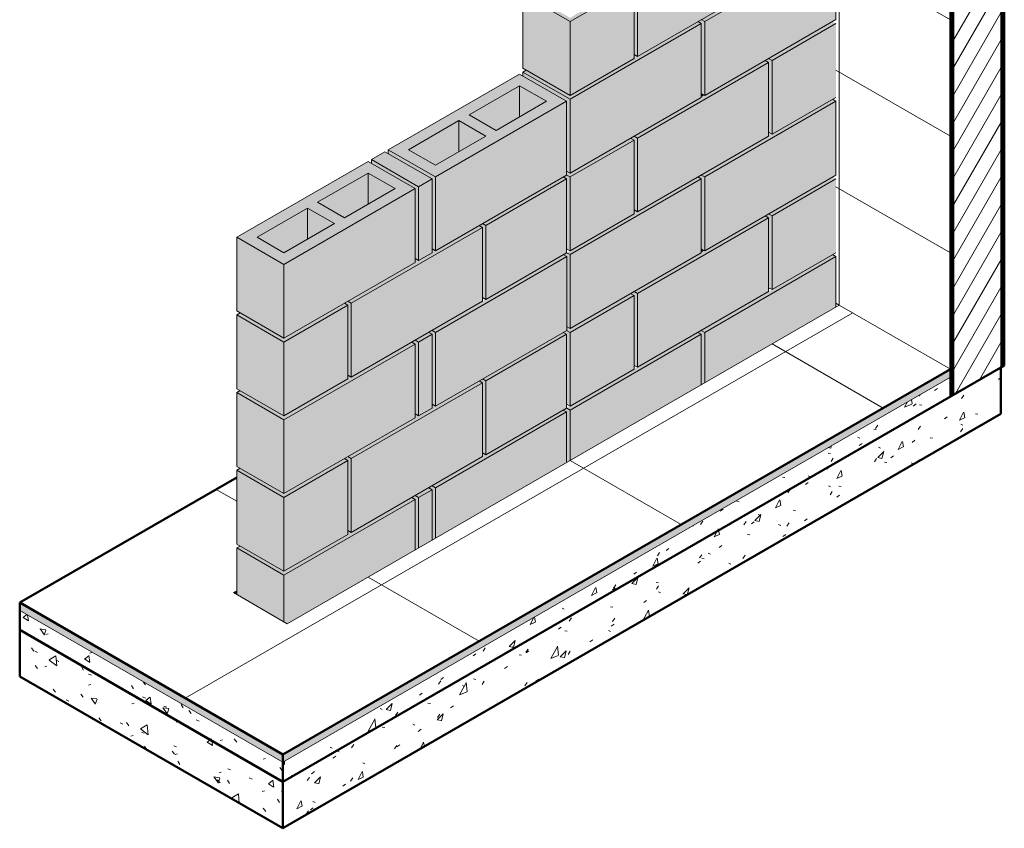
# Model space of a CAD drawing. Header units: metres. Extents: x -8.5 to 2.2, y -18.2 to 8.
# Tile 6 of 25: x 0.1 to 2.2, y 5 to 6.7. Entities that reach past the tile are written whole.
import ezdxf

# ---------------------------------------------------------------- set-up
doc = ezdxf.new("R2010")
doc.units = ezdxf.units.M
for name, color, linetype, lineweight in [('A-FLOR', 7, 'Continuous', 5), ('A-FLOR-MCUT', 7, 'Continuous', 5), ('A-FLOR-PATT', 7, 'Continuous', 5), ('A-WALL', 7, 'Continuous', 5), ('A-WALL-PATT', 7, 'Continuous', 50), ('I-WALL', 7, 'Continuous', 5), ('Q-SPCQ', 7, 'Continuous', 5), ('S-BEAM', 7, 'Continuous', 5)]:
    doc.layers.add(name, color=color, linetype=linetype, lineweight=lineweight)
pattern_1 = [(38.617, (1.14962, 6.411), (0.12882, -0.087391), [0.01108, -0.1219]), (325.848, (1.14962, 6.411), (-0.0249255, 0.170386), [0.01297, -0.1427]), (98.321, (1.16062, 6.404), (0.1039035, 0.0829905), [0.01435, -0.15785]), (32.051, (1.14962, 6.452), (0.19168, -0.14499), [0.0165, -0.18155]), (95.439, (1.16562, 6.44), (0.167873, 0.105105), [0.02094, -0.23029]), (322.895, (1.14962, 6.452), (0.167877, 0.105104), [0.02003, -0.22032]), (352.362, (1.16762, 6.432), (0.107206, -0.145399), [0.01269, -0.13957]), (306.403, (1.16762, 6.432), (0.0437013, 0.125158), [0.01505, -0.16559]), (70.753, (1.17662, 6.419), (0.150904, -0.020235), [0.01105, -0.12152]), (17.155, (1.149616, 6.411), (0.002185, 0.06778), [0.00492, -0.09231, 0.00492, -0.09499, -0.09879]), (17.155, (1.149616, 6.411), (0.002185, 0.06778), [-0.19714, 0.00492, -0.09387]), (336.958, (1.149616, 6.411), (0.0472476, 0.0545165), [0.00639, -0.06753, 0.00639, -0.11688, -0.04886]), (336.958, (1.149616, 6.411), (0.0472476, 0.0545165), [-0.19718, 0.00639, -0.04247]), (307.294, (1.109616, 6.434), (0.095877, -0.060032), [0.00825, -0.05425, 0.00825, -0.18675, -0.25875]), (307.294, (1.109616, 6.434), (0.095877, -0.060032), [-0.2575, 0.00825, -0.2505]), (301.444, (1.091616, 6.444), (0.1047466, -0.0397086), [0.00838, -0.07412, 0.00838, -0.12311, -0.18657]), (301.444, (1.091616, 6.444), (0.1047466, -0.0397086), [-0.21399, 0.00838, -0.17819])]
pattern_2 = [(62.892, (0.69362, 6.689), (0.1288213, 0.0613606), [0.019, -0.20902]), (25.47, (0.69362, 6.689), (-0.024918, 0.141607), [0.01189, -0.1308]), (99.981, (0.70462, 6.694), (0.103903, 0.202971), [0.01198, -0.1318]), (60.684, (0.69362, 6.73), (0.191679, 0.0763465), [0.02857, -0.31428]), (96.106, (0.70962, 6.737), (0.167864, 0.298941), [0.01866, -0.20522]), (21.716, (0.69362, 6.73), (0.167874, 0.29894), [0.01719, -0.18913]), (45.584, (0.71162, 6.73), (0.107211, -0.0216065), [0.01797, -0.19766]), (348.607, (0.71162, 6.73), (0.043702, 0.175618), [0.00911, -0.10025]), (76.026, (0.72062, 6.728), (0.150908, 0.1540165), [0.01508, -0.16589]), (55.653, (0.693616, 6.689), (0.0021818, 0.0702962), [0.00833, -0.15633, 0.00833, -0.16088, -0.16732]), (55.653, (0.693616, 6.689), (0.0021818, 0.0702962), [-0.33388, 0.00833, -0.15898]), (36.106, (0.693616, 6.689), (0.0472504, 0.1090737), [0.00727, -0.07692, 0.00727, -0.13312, -0.05565]), (36.106, (0.693616, 6.689), (0.0472504, 0.1090737), [-0.22459, 0.00727, -0.04838]), (351.006, (0.653616, 6.666), (0.0958808, 0.050674), [0.00506, -0.03328, 0.00506, -0.11456, -0.15873]), (351.006, (0.653616, 6.666), (0.0958808, 0.050674), [-0.15796, 0.00506, -0.15367]), (334.325, (0.63562, 6.655), (0.10474, 0.081241), [0.00485, -0.0429, 0.00485, -0.07126, -0.10799]), (334.325, (0.63562, 6.655), (0.10474, 0.081241), [-0.12386, 0.00485, -0.10314])]

# ---------------------------------------------------------------- blocks, each defined once
blk = doc.blocks.new('Bloco B39 - Tipo 1-2819859-DET_13')
at = {"layer": 'Q-SPCQ', "true_color": 0xc0c0c0}
for points in [[(14.2049, 5.6834), (14.4806, 5.8426), (14.4736, 5.8467), (14.3109, 5.7528), (14.3039, 5.7569), (14.3039, 5.7487), (14.1978, 5.6875)], [(14.2049, 5.5772), (14.4806, 5.7364), (14.4806, 5.8426), (14.2049, 5.6834), (14.2049, 5.5895)], [(14.1978, 5.5731), (14.2049, 5.5772), (14.2049, 5.6834), (14.1978, 5.6875), (14.1907, 5.6834), (14.1978, 5.6793), (14.1978, 5.5854)]]:
    blk.add_hatch(color=9, dxfattribs=at).paths.add_polyline_path(points)
at = {"layer": 'Q-SPCQ'}
for p, q in [((14.2049, 5.6834), (14.4806, 5.8426)), ((14.4806, 5.8426), (14.4736, 5.8467)), ((14.4806, 5.7364), (14.4806, 5.8426)), ((14.1978, 5.6875), (14.2049, 5.6834)), ((14.2049, 5.5772), (14.2049, 5.6834))]:
    blk.add_line(p, q, dxfattribs=at)
blk = doc.blocks.new('Bloco B39 - Tipo 1-V1-DET_13')
at = {"layer": 'Q-SPCQ', "true_color": 0xc0c0c0}
for points in [[(13.8867, 5.4997), (14.1625, 5.6589), (14.1554, 5.663), (14.0281, 5.5895), (14.021, 5.5936), (14.021, 5.5854), (13.8867, 5.5078), (13.7948, 5.5609), (13.7877, 5.5568), (13.8843, 5.501)], [(13.8937, 5.3976), (14.1625, 5.5527), (14.1625, 5.6589), (13.8867, 5.4997), (13.8867, 5.4017)], [(13.8867, 5.4017), (13.8867, 5.4997), (13.7877, 5.5568), (13.7877, 5.4588), (13.8866, 5.4017)]]:
    blk.add_hatch(color=9, dxfattribs=at).paths.add_polyline_path(points)
at = {"layer": 'Q-SPCQ'}
for p, q in [((13.8867, 5.4997), (14.1625, 5.6589)), ((14.1625, 5.6589), (14.1554, 5.663)), ((14.1625, 5.5527), (14.1625, 5.6589)), ((13.7948, 5.5609), (13.7877, 5.5568)), ((13.7877, 5.5568), (13.8867, 5.4997)), ((13.7877, 5.4588), (13.7877, 5.5568)), ((13.8867, 5.4017), (13.8867, 5.4997))]:
    blk.add_line(p, q, dxfattribs=at)
blk = doc.blocks.new('Elemento Pré-moldado 4cm - Tipo 1-2820949-DET_13')
at = {"layer": 'Q-SPCQ', "true_color": 0xc0c0c0}
for points in [[(14.1695, 5.663), (14.1978, 5.6793), (14.1907, 5.6834), (14.1625, 5.667)], [(14.1695, 5.5568), (14.1978, 5.5731), (14.1978, 5.6793), (14.1695, 5.663), (14.1695, 5.5854)], [(14.1625, 5.5527), (14.1695, 5.5568), (14.1695, 5.663), (14.1625, 5.667), (14.1554, 5.663), (14.1625, 5.6589), (14.1625, 5.5854)]]:
    blk.add_hatch(color=9, dxfattribs=at).paths.add_polyline_path(points)
at = {"layer": 'Q-SPCQ'}
for p, q in [((14.1695, 5.663), (14.1978, 5.6793)), ((14.1978, 5.6793), (14.1907, 5.6834)), ((14.1978, 5.5731), (14.1978, 5.6793)), ((14.1625, 5.667), (14.1695, 5.663)), ((14.1695, 5.5568), (14.1695, 5.663))]:
    blk.add_line(p, q, dxfattribs=at)
blk = doc.blocks.new('Bloco B39 - Tipo 1-V2-DET_13')
at = {"layer": 'Q-SPCQ', "true_color": 0xc0c0c0}
h = blk.add_hatch(color=9, dxfattribs=at)
h.paths.add_polyline_path([(14.6291, 6.0916), (14.9049, 6.2508), (14.8978, 6.2549), (14.7706, 6.1814), (14.7688, 6.1825), (14.7635, 6.1794), (14.7635, 6.1773), (14.6221, 6.0957)])
h.paths.add_polyline_path([(14.7635, 6.1827), (14.7658, 6.184), (14.7635, 6.1853), (14.7635, 6.1832)])
for points in [[(14.6291, 5.9365), (14.9049, 6.0957), (14.9049, 6.2508), (14.6291, 6.0916), (14.6291, 5.9528)], [(14.6291, 5.9365), (14.6291, 6.0916), (14.6221, 6.0957), (14.615, 6.0916), (14.6221, 6.0875), (14.6221, 5.9406)]]:
    blk.add_hatch(color=9, dxfattribs=at).paths.add_polyline_path(points)
at = {"layer": 'Q-SPCQ'}
for p, q in [((14.6291, 6.0916), (14.9049, 6.2508)), ((14.9049, 6.2508), (14.8978, 6.2549)), ((14.9049, 6.0957), (14.9049, 6.2508)), ((14.6221, 6.0957), (14.6291, 6.0916)), ((14.9049, 6.0957), (14.6291, 5.9365)), ((14.6291, 5.9365), (14.6291, 6.0916)), ((14.6291, 5.9365), (14.6221, 5.9406))]:
    blk.add_line(p, q, dxfattribs=at)
blk = doc.blocks.new('Bloco B19 - Tipo 1-2822786-DET_13')
at = {"layer": 'Q-SPCQ', "true_color": 0xc0c0c0}
for points in [[(14.4877, 6.01), (14.6221, 6.0875), (14.615, 6.0916), (14.4877, 6.0181), (14.4806, 6.0222), (14.4806, 6.014)], [(14.4877, 5.8548), (14.6221, 5.9324), (14.6221, 6.0875), (14.4877, 6.01), (14.4877, 5.8712)], [(14.4877, 5.8548), (14.4877, 6.01), (14.4806, 6.014), (14.4736, 6.01), (14.4806, 6.0059), (14.4806, 5.8589)]]:
    blk.add_hatch(color=9, dxfattribs=at).paths.add_polyline_path(points)
at = {"layer": 'Q-SPCQ'}
for p, q in [((14.4877, 6.01), (14.6221, 6.0875)), ((14.6221, 6.0875), (14.615, 6.0916)), ((14.6221, 5.9324), (14.6221, 6.0875)), ((14.4806, 6.014), (14.4877, 6.01)), ((14.4877, 5.8548), (14.4877, 6.01)), ((14.6221, 5.9324), (14.4877, 5.8548)), ((14.4877, 5.8548), (14.4806, 5.8589))]:
    blk.add_line(p, q, dxfattribs=at)
blk = doc.blocks.new('Bloco B24 - Tipo 1-2824384-DET_13')
at = {"layer": 'Q-SPCQ', "true_color": 0xc0c0c0}
for points in [[(14.3109, 5.9079), (14.4806, 6.0059), (14.4736, 6.01), (14.3039, 5.912)], [(14.3109, 5.7528), (14.4806, 5.8508), (14.4806, 6.0059), (14.3109, 5.9079), (14.3109, 5.7691)], [(14.3109, 5.7528), (14.3109, 5.9079), (14.3039, 5.912), (14.2968, 5.9079), (14.3039, 5.9038), (14.3039, 5.7569)]]:
    blk.add_hatch(color=9, dxfattribs=at).paths.add_polyline_path(points)
at = {"layer": 'Q-SPCQ'}
for p, q in [((14.3109, 5.9079), (14.4806, 6.0059)), ((14.4806, 6.0059), (14.4736, 6.01)), ((14.4806, 5.8508), (14.4806, 6.0059)), ((14.3039, 5.912), (14.3109, 5.9079)), ((14.3109, 5.7528), (14.3109, 5.9079)), ((14.4806, 5.8508), (14.3109, 5.7528)), ((14.3109, 5.7528), (14.3039, 5.7569))]:
    blk.add_line(p, q, dxfattribs=at)
blk = doc.blocks.new('Bloco B39 - Tipo 1-V3-DET_13')
at = {"layer": 'Q-SPCQ', "true_color": 0xc0c0c0}
for points in [[(14.0281, 5.7446), (14.3039, 5.9038), (14.2968, 5.9079), (14.2049, 5.8548), (14.1978, 5.8589), (14.1978, 5.8508), (14.1695, 5.8344), (14.1625, 5.8385), (14.1625, 5.8303), (14.021, 5.7487)], [(14.0281, 5.5895), (14.3039, 5.7487), (14.3039, 5.9038), (14.0281, 5.7446), (14.0281, 5.6058)], [(14.0281, 5.5895), (14.0281, 5.7446), (14.021, 5.7487), (14.014, 5.7446), (14.021, 5.7405), (14.021, 5.5936)]]:
    blk.add_hatch(color=9, dxfattribs=at).paths.add_polyline_path(points)
at = {"layer": 'Q-SPCQ'}
for p, q in [((14.0281, 5.7446), (14.3039, 5.9038)), ((14.3039, 5.9038), (14.2968, 5.9079)), ((14.3039, 5.7487), (14.3039, 5.9038)), ((14.021, 5.7487), (14.0281, 5.7446)), ((14.3039, 5.7487), (14.0281, 5.5895)), ((14.0281, 5.5895), (14.0281, 5.7446)), ((14.0281, 5.5895), (14.021, 5.5936))]:
    blk.add_line(p, q, dxfattribs=at)
blk = doc.blocks.new('Bloco B19 - Tipo 1-V4-DET_13')
at = {"layer": 'Q-SPCQ', "true_color": 0xc0c0c0}
for points in [[(13.8867, 5.663), (14.021, 5.7405), (14.014, 5.7446), (13.8867, 5.6711), (13.7948, 5.7242), (13.7877, 5.7201), (13.8725, 5.6711)], [(13.8867, 5.5078), (14.021, 5.5854), (14.021, 5.7405), (13.8867, 5.663), (13.8867, 5.5242)], [(13.8867, 5.5078), (13.8867, 5.663), (13.7877, 5.7201), (13.7877, 5.565), (13.8843, 5.5092)]]:
    blk.add_hatch(color=9, dxfattribs=at).paths.add_polyline_path(points)
at = {"layer": 'Q-SPCQ'}
for p, q in [((13.8867, 5.663), (14.021, 5.7405)), ((14.021, 5.7405), (14.014, 5.7446)), ((14.021, 5.5854), (14.021, 5.7405)), ((13.7948, 5.7242), (13.7877, 5.7201)), ((13.7877, 5.7201), (13.8867, 5.663)), ((13.7877, 5.565), (13.7877, 5.7201)), ((13.8867, 5.5078), (13.8867, 5.663)), ((14.021, 5.5854), (13.8867, 5.5078)), ((13.8867, 5.5078), (13.7877, 5.565))]:
    blk.add_line(p, q, dxfattribs=at)
blk = doc.blocks.new('Bloco B39 - Tipo 1-V5-DET_13')
at = {"layer": 'Q-SPCQ', "true_color": 0xc0c0c0}
for points in [[(13.8867, 5.8263), (14.1625, 5.9855), (14.1554, 5.9896), (14.0281, 5.9161), (14.021, 5.9202), (14.021, 5.912), (13.8867, 5.8344), (13.7948, 5.8875), (13.7877, 5.8834), (13.8765, 5.8321)], [(13.8867, 5.6711), (14.1625, 5.8303), (14.1625, 5.9855), (13.8867, 5.8263), (13.8867, 5.7051)], [(13.8867, 5.6711), (13.8867, 5.8263), (13.7877, 5.8834), (13.7877, 5.7283), (13.8572, 5.6881)]]:
    blk.add_hatch(color=9, dxfattribs=at).paths.add_polyline_path(points)
at = {"layer": 'Q-SPCQ'}
for p, q in [((13.8867, 5.8263), (14.1625, 5.9855)), ((14.1625, 5.9855), (14.1554, 5.9896)), ((14.1625, 5.8303), (14.1625, 5.9855)), ((13.7948, 5.8875), (13.7877, 5.8834)), ((13.7877, 5.8834), (13.8867, 5.8263)), ((13.7877, 5.7283), (13.7877, 5.8834)), ((14.1625, 5.8303), (13.8867, 5.6711)), ((13.8867, 5.6711), (13.8867, 5.8263)), ((13.8867, 5.6711), (13.7877, 5.7283))]:
    blk.add_line(p, q, dxfattribs=at)
blk = doc.blocks.new('Elemento Pré-moldado 4cm - Tipo 1-V6-DET_13')
at = {"layer": 'Q-SPCQ', "true_color": 0xc0c0c0}
for points in [[(14.1695, 5.9896), (14.1978, 6.0059), (14.1907, 6.01), (14.1625, 5.9936)], [(14.1695, 5.8344), (14.1978, 5.8508), (14.1978, 6.0059), (14.1695, 5.9896), (14.1695, 5.8456)], [(14.1695, 5.8344), (14.1695, 5.9896), (14.1625, 5.9936), (14.1554, 5.9896), (14.1625, 5.9855), (14.1625, 5.8385)]]:
    blk.add_hatch(color=9, dxfattribs=at).paths.add_polyline_path(points)
at = {"layer": 'Q-SPCQ'}
for p, q in [((14.1695, 5.9896), (14.1978, 6.0059)), ((14.1978, 6.0059), (14.1907, 6.01)), ((14.1978, 5.8508), (14.1978, 6.0059)), ((14.1625, 5.9936), (14.1695, 5.9896)), ((14.1695, 5.8344), (14.1695, 5.9896)), ((14.1695, 5.8344), (14.1625, 5.8385)), ((14.1978, 5.8508), (14.1695, 5.8344))]:
    blk.add_line(p, q, dxfattribs=at)
blk = doc.blocks.new('Bloco B24 - Tipo 1-V7-DET_13')
at = {"layer": 'Q-SPCQ'}
for p, q in [((14.3109, 5.9079), (14.4806, 6.0059)), ((14.4806, 6.0059), (14.4736, 6.01)), ((14.4806, 5.8508), (14.4806, 6.0059)), ((14.3039, 5.912), (14.3109, 5.9079)), ((14.3109, 5.7528), (14.3109, 5.9079)), ((14.4806, 5.8508), (14.3109, 5.7528)), ((14.3109, 5.7528), (14.3039, 5.7569))]:
    blk.add_line(p, q, dxfattribs=at)
blk = doc.blocks.new('Bloco B39 - Tipo 1-V8-DET_13')
at = {"layer": 'Q-SPCQ', "true_color": 0xc0c0c0}
h = blk.add_hatch(color=9, dxfattribs=at)
h.paths.add_polyline_path([(14.2049, 6.3366), (14.4806, 6.4958), (14.3817, 6.5529), (14.1059, 6.3937), (14.1978, 6.3406)])
h.paths.add_polyline_path([(14.2049, 6.3611), (14.1483, 6.3937), (14.2544, 6.455), (14.3109, 6.4223), (14.2544, 6.3896)])
h.paths.add_polyline_path([(14.3322, 6.4345), (14.2756, 6.4672), (14.3817, 6.5284), (14.4382, 6.4958), (14.3551, 6.4478)])
for points in [[(14.3322, 6.4345), (14.3817, 6.4631), (14.3817, 6.5284), (14.2756, 6.4672), (14.3286, 6.4366)], [(14.3817, 6.4631), (14.4382, 6.4958), (14.3817, 6.5284), (14.3817, 6.4672)], [(14.2049, 6.1814), (14.4806, 6.3406), (14.4806, 6.4958), (14.2049, 6.3366), (14.2049, 6.2304)], [(14.2049, 6.3611), (14.2544, 6.3896), (14.2544, 6.455), (14.1483, 6.3937), (14.1978, 6.3651)], [(14.2544, 6.3896), (14.3109, 6.4223), (14.2544, 6.455), (14.2544, 6.3937)], [(14.2049, 6.1814), (14.2049, 6.3366), (14.1059, 6.3937), (14.1059, 6.3856), (14.1978, 6.3325), (14.1978, 6.1855), (14.1988, 6.1849)]]:
    blk.add_hatch(color=9, dxfattribs=at).paths.add_polyline_path(points)
at = {"layer": 'Q-SPCQ'}
for p, q in [((14.3817, 6.5529), (14.1059, 6.3937)), ((14.4806, 6.4958), (14.3817, 6.5529)), ((14.2756, 6.4672), (14.3817, 6.5284)), ((14.3817, 6.5284), (14.4382, 6.4958)), ((14.3817, 6.4631), (14.3817, 6.5284)), ((14.2049, 6.3366), (14.4806, 6.4958)), ((14.4382, 6.4958), (14.3322, 6.4345)), ((14.4806, 6.3406), (14.4806, 6.4958)), ((14.1483, 6.3937), (14.2544, 6.455)), ((14.2544, 6.455), (14.3109, 6.4223)), ((14.2544, 6.455), (14.2544, 6.3896)), ((14.3322, 6.4345), (14.2756, 6.4672)), ((14.3109, 6.4223), (14.2049, 6.3611)), ((14.1059, 6.3937), (14.2049, 6.3366)), ((14.1059, 6.3856), (14.1059, 6.3937)), ((14.2049, 6.3611), (14.1483, 6.3937)), ((14.4806, 6.3406), (14.2049, 6.1814)), ((14.2049, 6.1814), (14.2049, 6.3366)), ((14.2049, 6.1814), (14.1978, 6.1855))]:
    blk.add_line(p, q, dxfattribs=at)
blk = doc.blocks.new('Bloco B39 - Tipo 1-V9-DET_13')
at = {"layer": 'Q-SPCQ', "true_color": 0xc0c0c0}
for points in [[(14.4877, 6.4999), (14.7635, 6.6591), (14.7564, 6.6632), (14.6291, 6.5897), (14.6221, 6.5938), (14.6221, 6.5856), (14.4877, 6.508), (14.3958, 6.5611), (14.3887, 6.557), (14.4806, 6.5039)], [(14.4877, 6.3447), (14.7635, 6.5039), (14.7635, 6.6591), (14.4877, 6.4999), (14.4877, 6.4478)], [(14.4877, 6.3447), (14.4877, 6.4999), (14.3887, 6.557), (14.3887, 6.5489), (14.4806, 6.4958), (14.4806, 6.3488)]]:
    blk.add_hatch(color=9, dxfattribs=at).paths.add_polyline_path(points)
at = {"layer": 'Q-SPCQ'}
for p, q in [((14.7635, 6.6591), (14.7564, 6.6632)), ((14.4877, 6.4999), (14.7635, 6.6591)), ((14.7635, 6.5039), (14.7635, 6.6591)), ((14.3958, 6.5611), (14.3887, 6.557)), ((14.3887, 6.557), (14.4877, 6.4999)), ((14.3887, 6.5489), (14.3887, 6.557)), ((14.7635, 6.5039), (14.4877, 6.3447)), ((14.4877, 6.3447), (14.4877, 6.4999)), ((14.4877, 6.3447), (14.4806, 6.3488))]:
    blk.add_line(p, q, dxfattribs=at)
blk = doc.blocks.new('Bloco B39 - Tipo 1-V10-DET_13')
at = {"layer": 'Q-SPCQ', "true_color": 0xc0c0c0}
h = blk.add_hatch(color=9, dxfattribs=at)
h.paths.add_polyline_path([(13.8867, 6.1529), (14.1625, 6.3121), (14.0635, 6.3692), (13.7877, 6.21), (13.8655, 6.1651)])
h.paths.add_polyline_path([(13.8867, 6.1773), (13.8301, 6.21), (13.9362, 6.2712), (13.9927, 6.2386), (13.9291, 6.2018)])
h.paths.add_polyline_path([(14.014, 6.2508), (13.9574, 6.2835), (14.0635, 6.3447), (14.12, 6.3121), (14.0635, 6.2794)])
for points in [[(14.014, 6.2508), (14.0635, 6.2794), (14.0635, 6.3447), (13.9574, 6.2835), (14.0104, 6.2529)], [(14.0635, 6.2794), (14.12, 6.3121), (14.0635, 6.3447), (14.0635, 6.2835)], [(13.8867, 5.9977), (14.1625, 6.1569), (14.1625, 6.3121), (13.8867, 6.1529), (13.8867, 6.0374)], [(13.8867, 6.1773), (13.9362, 6.2059), (13.9362, 6.2712), (13.8301, 6.21)], [(13.9362, 6.2059), (13.9927, 6.2386), (13.9362, 6.2712), (13.9362, 6.21)], [(13.8867, 5.9977), (13.8867, 6.1529), (13.7877, 6.21), (13.7877, 6.0549), (13.818, 6.0374)]]:
    blk.add_hatch(color=9, dxfattribs=at).paths.add_polyline_path(points)
at = {"layer": 'Q-SPCQ'}
for p, q in [((14.0635, 6.3692), (13.7877, 6.21)), ((14.1625, 6.3121), (14.0635, 6.3692)), ((13.9574, 6.2835), (14.0635, 6.3447)), ((14.0635, 6.3447), (14.12, 6.3121)), ((14.0635, 6.2794), (14.0635, 6.3447)), ((13.8867, 6.1529), (14.1625, 6.3121)), ((14.12, 6.3121), (14.014, 6.2508)), ((14.1625, 6.1569), (14.1625, 6.3121)), ((13.8301, 6.21), (13.9362, 6.2712)), ((13.9362, 6.2712), (13.9927, 6.2386)), ((13.9362, 6.2712), (13.9362, 6.2059)), ((14.014, 6.2508), (13.9574, 6.2835)), ((13.9927, 6.2386), (13.8867, 6.1773)), ((13.7877, 6.21), (13.8867, 6.1529)), ((13.7877, 6.0549), (13.7877, 6.21)), ((13.8867, 6.1773), (13.8301, 6.21)), ((14.1625, 6.1569), (13.8867, 5.9977)), ((13.8867, 5.9977), (13.8867, 6.1529)), ((13.8867, 5.9977), (13.7877, 6.0549))]:
    blk.add_line(p, q, dxfattribs=at)
blk = doc.blocks.new('Elemento Pré-moldado 4cm - Tipo 1-V11-DET_13')
at = {"layer": 'Q-SPCQ', "true_color": 0xc0c0c0}
for points in [[(14.1695, 6.3162), (14.1978, 6.3325), (14.0988, 6.3896), (14.0705, 6.3733), (14.1625, 6.3202)], [(14.1695, 6.161), (14.1695, 6.3162), (14.0705, 6.3733), (14.0705, 6.3651), (14.1625, 6.3121), (14.1625, 6.1651)], [(14.1695, 6.161), (14.1978, 6.1773), (14.1978, 6.3325), (14.1695, 6.3162), (14.1695, 6.1722)]]:
    blk.add_hatch(color=9, dxfattribs=at).paths.add_polyline_path(points)
at = {"layer": 'Q-SPCQ'}
for p, q in [((14.0988, 6.3896), (14.0705, 6.3733)), ((14.0705, 6.3733), (14.1695, 6.3162)), ((14.0705, 6.3651), (14.0705, 6.3733)), ((14.1978, 6.3325), (14.0988, 6.3896)), ((14.1695, 6.3162), (14.1978, 6.3325)), ((14.1978, 6.1773), (14.1978, 6.3325)), ((14.1695, 6.161), (14.1695, 6.3162)), ((14.1695, 6.161), (14.1625, 6.1651)), ((14.1978, 6.1773), (14.1695, 6.161))]:
    blk.add_line(p, q, dxfattribs=at)
blk = doc.blocks.new('Bloco B34 - Tipo 1-2821794-DET_13')
at = {"layer": 'Q-SPCQ', "true_color": 0xc0c0c0}
for points in [[(14.912, 6.5815), (15.0463, 6.6591), (15.0393, 6.6632), (14.9049, 6.5856)], [(14.912, 6.4264), (15.0463, 6.5039), (15.0463, 6.6591), (14.912, 6.5815), (14.912, 6.4478)], [(14.912, 6.4264), (14.912, 6.5815), (14.9049, 6.5856), (14.8978, 6.5815), (14.9049, 6.5774), (14.9049, 6.4305)]]:
    blk.add_hatch(color=9, dxfattribs=at).paths.add_polyline_path(points)
at = {"layer": 'Q-SPCQ'}
for p, q in [((14.912, 6.5815), (15.0463, 6.6591)), ((14.9049, 6.5856), (14.912, 6.5815)), ((14.912, 6.4264), (14.912, 6.5815)), ((15.0463, 6.5039), (14.912, 6.4264)), ((14.912, 6.4264), (14.9049, 6.4305))]:
    blk.add_line(p, q, dxfattribs=at)
blk = doc.blocks.new('TELA GALVANIZADA 500x120mm COM MALHA 15x15mm1 - TELA GALVANIZADA 500x120mm COM MALHA 15x15mm-2848459-DET_13')
at = {"layer": 'S-BEAM', "true_color": 0x9fa09c}
for points in [[(14.7658, 6.184), (14.766, 6.1841), (14.7644, 6.1848)], [(14.7635, 6.181), (14.7671, 6.1834), (14.766, 6.1841), (14.7635, 6.1827), (14.7635, 6.1811)], [(14.7635, 6.1794), (14.7688, 6.1825), (14.7674, 6.1833), (14.7635, 6.181)]]:
    blk.add_hatch(color=253, dxfattribs=at).paths.add_polyline_path(points)
at = {"layer": 'S-BEAM'}
for p, q in [((14.7658, 6.184), (14.7635, 6.1853)), ((14.766, 6.1841), (14.7635, 6.1827)), ((14.7635, 6.181), (14.7674, 6.1833)), ((14.7688, 6.1825), (14.7635, 6.1794))]:
    blk.add_line(p, q, dxfattribs=at)
blk = doc.blocks.new('TELA GALVANIZADA 500x120mm COM MALHA 15x15mm3 - TELA GALVANIZADA 500x120mm COM MALHA 15x15mm-2849102-DET_13')
at = {"layer": 'S-BEAM', "true_color": 0x9fa09c}
for points in [[(14.7635, 6.5076), (14.7671, 6.51), (14.766, 6.5107), (14.7635, 6.5093), (14.7635, 6.5077)], [(14.7635, 6.506), (14.7688, 6.5091), (14.7674, 6.5099), (14.7635, 6.5076)], [(14.7658, 6.5106), (14.766, 6.5107), (14.7644, 6.5114)]]:
    blk.add_hatch(color=253, dxfattribs=at).paths.add_polyline_path(points)
at = {"layer": 'S-BEAM'}
for p, q in [((14.7658, 6.5106), (14.7635, 6.5119)), ((14.766, 6.5107), (14.7635, 6.5093)), ((14.7635, 6.5076), (14.7674, 6.5099)), ((14.7688, 6.5091), (14.7635, 6.506))]:
    blk.add_line(p, q, dxfattribs=at)

msp = doc.modelspace()

# ---------------------------------------------------------------- hatches: boundary and pattern name
at = {"layer": 'A-FLOR', "true_color": 0xbbc5c4}
for points in [[(0.6809, 5.1063), (2.0835, 5.916), (2.0835, 5.9323), (0.6809, 5.1226)], [(0.6809, 5.1063), (0.6809, 5.1226), (0.1281, 5.4418), (0.1281, 5.4254), (0.6804, 5.1066)]]:
    msp.add_hatch(color=9, dxfattribs=at).paths.add_polyline_path(points)
at = {"layer": 'A-FLOR', "true_color": 0xd2d2d2}
msp.add_hatch(color=254, dxfattribs=at).paths.add_polyline_path([(0.5843, 5.4588), (0.5843, 5.467), (0.5772, 5.4629)])
at = {"layer": 'A-FLOR-PATT', "true_color": 0x787878}
h = msp.add_hatch(dxfattribs=at)
h.set_pattern_fill('FP_15', color=8, style=0, pattern_type=2)
h.set_pattern_definition([(150, (0.0396, 5.479), (-0.42426, -0.244945), []), (210, (0.0396, 5.479), (0.42426, -0.244945), [])])
h.paths.add_polyline_path([(0.6809, 5.1226), (2.0835, 5.9323), (1.85, 6.0671), (0.6903, 5.3976), (0.5772, 5.4629), (0.5843, 5.467), (0.5843, 5.5568), (0.5914, 5.5609), (0.5843, 5.565), (0.5843, 5.7051), (0.1281, 5.4418), (0.612, 5.1624)])
h = msp.add_hatch(dxfattribs=at)
h.set_pattern_fill('FP_11', color=8, style=0, pattern_type=2)
h.set_pattern_definition(pattern_2)
h.paths.add_polyline_path([(0.6809, 4.9675), (2.1895, 5.8385), (2.1895, 5.9364), (0.6809, 5.0654), (0.6809, 5.0112)])
h = msp.add_hatch(dxfattribs=at)
h.set_pattern_fill('FP_11', color=8, style=0, pattern_type=2)
h.set_pattern_definition(pattern_2)
h.paths.add_polyline_path([(0.6809, 5.0654), (2.0835, 5.8752), (2.0835, 5.916), (0.6809, 5.1063)])
h = msp.add_hatch(dxfattribs=at)
h.set_pattern_fill('FP_10', color=8, style=0, pattern_type=2)
h.set_pattern_definition(pattern_1)
h.paths.add_polyline_path([(0.6809, 5.0654), (0.6809, 5.1063), (0.1281, 5.4254), (0.1281, 5.3846), (0.612, 5.1053)])
h = msp.add_hatch(dxfattribs=at)
h.set_pattern_fill('FP_10', color=8, style=0, pattern_type=2)
h.set_pattern_definition(pattern_1)
h.paths.add_polyline_path([(0.6809, 4.9675), (0.6809, 5.0654), (0.1281, 5.3846), (0.1281, 5.2866), (0.6051, 5.0112)])
at = {"layer": 'A-WALL-PATT', "lineweight": 5, "true_color": 0x808080}
h = msp.add_hatch(dxfattribs=at)
h.set_pattern_fill('FP_13', color=8, style=0, pattern_type=2)
h.set_pattern_definition([(330, (1.84962, 6.067), (3e-06, 0.244945), []), (90, (1.84962, 6.067), (-0.28284, 0.1633), [])])
h.paths.add_polyline_path([(2.0835, 5.9323), (2.0835, 7.1571), (1.843, 7.2959), (1.843, 7.1571), (1.8359, 7.1531), (1.843, 7.149), (1.843, 6.9938), (1.8359, 6.9898), (1.843, 6.9857), (1.843, 6.8305), (1.8359, 6.8265), (1.843, 6.8224), (1.843, 6.6672), (1.8359, 6.6632), (1.843, 6.6591), (1.843, 6.5039), (1.8359, 6.4999), (1.843, 6.4958), (1.843, 6.3406), (1.836, 6.3365), (1.843, 6.3325), (1.8428, 6.1773), (1.8359, 6.1733), (1.843, 6.1692), (1.843, 6.063), (1.85, 6.0671), (2.0638, 5.9437)])
at = {"layer": 'A-WALL-PATT', "lineweight": 5, "true_color": 0x787878}
h = msp.add_hatch(dxfattribs=at)
h.set_pattern_fill('FP_11', color=8, style=0, pattern_type=2)
h.set_pattern_definition(pattern_2)
h.paths.add_polyline_path([(2.1895, 5.9364), (2.1913, 5.9375), (2.1913, 7.2194), (2.1895, 7.2183), (2.1895, 7.1571)])
at = {"layer": 'A-WALL-PATT', "lineweight": 5}
h = msp.add_hatch(dxfattribs=at)
h.set_pattern_fill('FP_12', color=256, style=0, pattern_type=2)
h.set_pattern_definition([(60, (0.693616, 6.689), (-0.02500215, 0.014435), [])])
h.paths.add_polyline_path([(2.0905, 5.8793), (2.1895, 5.9364), (2.1895, 7.2183), (2.0905, 7.1612), (2.0905, 5.9201)])
at = {"layer": 'A-WALL-PATT', "lineweight": 5, "true_color": 0x787878}
h = msp.add_hatch(dxfattribs=at)
h.set_pattern_fill('FP_11', color=8, style=0, pattern_type=2)
h.set_pattern_definition(pattern_2)
h.paths.add_polyline_path([(2.0888, 5.8783), (2.0905, 5.8793), (2.0905, 7.1612), (2.0888, 7.1602), (2.0888, 5.9191)])
at = {"layer": 'I-WALL', "true_color": 0xdbcc9e}
msp.add_hatch(color=9, dxfattribs=at).paths.add_polyline_path([(2.1931, 5.9385), (2.1966, 5.9405), (2.1966, 7.2224), (2.1931, 7.2204), (2.1931, 7.1571)])
at = {"layer": 'I-WALL', "true_color": 0xf4f4f4}
msp.add_hatch(color=7, dxfattribs=at).paths.add_polyline_path([(2.0835, 5.8752), (2.087, 5.8772), (2.087, 7.1591), (2.0835, 7.1571), (2.0835, 5.916)])

# ---------------------------------------------------------------- linework, layer by layer
at = {"layer": 'A-FLOR'}
for p, q in [((1.85, 6.0671), (0.6903, 5.3976)), ((2.0835, 5.9323), (1.85, 6.0671)), ((0.5772, 5.4629), (0.5843, 5.467)), ((0.6903, 5.3976), (0.5772, 5.4629))]:
    msp.add_line(p, q, dxfattribs=at)
at = {"layer": 'A-FLOR', "lineweight": 50}
for p, q in [((0.6809, 5.0654), (2.1895, 5.9364)), ((2.0835, 5.9323), (0.6809, 5.1226)), ((2.0835, 5.8752), (2.0835, 5.9323)), ((2.1895, 5.8385), (2.1895, 5.9364)), ((0.6809, 4.9675), (2.1895, 5.8385)), ((0.1281, 5.4418), (0.5843, 5.7051)), ((0.1281, 5.4418), (0.1281, 5.2866)), ((0.6809, 5.1226), (0.1281, 5.4418)), ((0.6809, 5.0654), (0.1281, 5.3846)), ((0.1281, 5.2866), (0.6809, 4.9675)), ((0.6809, 4.9675), (0.6809, 5.1226))]:
    msp.add_line(p, q, dxfattribs=at)
at = {"layer": 'A-FLOR-MCUT'}
for p, q in [((2.0835, 5.916), (0.6809, 5.1063)), ((0.6809, 5.1063), (0.1281, 5.4254))]:
    msp.add_line(p, q, dxfattribs=at)
at = {"layer": 'A-WALL'}
for p, q in [((2.1895, 5.9364), (2.1895, 7.6656)), ((2.1913, 5.9375), (2.1913, 7.6666)), ((2.1931, 5.9385), (2.1931, 7.6676)), ((2.087, 5.8772), (2.087, 7.6064)), ((2.0888, 5.8783), (2.0888, 7.6074)), ((2.0905, 5.8793), (2.0905, 7.6084))]:
    msp.add_line(p, q, dxfattribs=at)
at = {"layer": 'I-WALL', "lineweight": 50}
for p, q in [((2.1966, 5.9405), (2.1966, 7.6697)), ((2.0835, 7.6043), (2.0835, 5.9323)), ((2.1895, 5.9364), (2.1966, 5.9405))]:
    msp.add_line(p, q, dxfattribs=at)

# ---------------------------------------------------------------- block references
at = {"layer": 'Q-SPCQ'}
for name, p in [('Bloco B39 - Tipo 1-V2-DET_13', (-13.2034, 0.6532)), ('Bloco B39 - Tipo 1-V3-DET_13', (-12.4609, 0.9186)), ('Bloco B19 - Tipo 1-V4-DET_13', (-12.6023, 1.0002)), ('Bloco B39 - Tipo 1-V9-DET_13', (-13.2034, 0)), ('Bloco B34 - Tipo 1-2821794-DET_13', (-13.2034, 0)), ('Bloco B39 - Tipo 1-V2-DET_13', (-13.2034, 0.3266)), ('Bloco B39 - Tipo 1-V8-DET_13', (-13.2034, 0)), ('Bloco B39 - Tipo 1-V3-DET_13', (-12.4609, 0.592)), ('Bloco B19 - Tipo 1-2822786-DET_13', (-13.2034, 0.3266)), ('Elemento Pré-moldado 4cm - Tipo 1-V11-DET_13', (-13.2034, 0)), ('Bloco B39 - Tipo 1-V10-DET_13', (-13.2034, 0)), ('Bloco B24 - Tipo 1-2824384-DET_13', (-13.2034, 0.3266)), ('Bloco B39 - Tipo 1-V3-DET_13', (-12.7438, 0.4287)), ('Bloco B34 - Tipo 1-2821794-DET_13', (-13.2034, -0.3266)), ('Bloco B39 - Tipo 1-V2-DET_13', (-13.2034, 0)), ('Bloco B39 - Tipo 1-V3-DET_13', (-13.2034, 0.3266)), ('Bloco B39 - Tipo 1-V3-DET_13', (-13.0266, 0.2654)), ('Bloco B39 - Tipo 1-2819859-DET_13', (-12.6377, 0.3266)), ('Bloco B19 - Tipo 1-2822786-DET_13', (-13.2034, 0)), ('Bloco B19 - Tipo 1-V4-DET_13', (-13.2034, 0.3266)), ('Elemento Pré-moldado 4cm - Tipo 1-V6-DET_13', (-13.2034, 0)), ('Bloco B24 - Tipo 1-2824384-DET_13', (-13.2034, 0)), ('Bloco B24 - Tipo 1-V7-DET_13', (-13.2034, 0)), ('Bloco B39 - Tipo 1-2819859-DET_13', (-12.9205, 0.1633)), ('Bloco B39 - Tipo 1-V5-DET_13', (-13.2034, 0)), ('Bloco B39 - Tipo 1-V3-DET_13', (-13.2034, 0)), ('Bloco B39 - Tipo 1-2819859-DET_13', (-13.2034, 0)), ('Bloco B19 - Tipo 1-V4-DET_13', (-13.2034, 0)), ('Elemento Pré-moldado 4cm - Tipo 1-2820949-DET_13', (-13.2034, 0)), ('Bloco B39 - Tipo 1-V1-DET_13', (-13.2034, 0))]:
    msp.add_blockref(name, p, dxfattribs=at)
at = {"layer": 'S-BEAM'}
for name in ['TELA GALVANIZADA 500x120mm COM MALHA 15x15mm3 - TELA GALVANIZADA 500x120mm COM MALHA 15x15mm-2849102-DET_13', 'TELA GALVANIZADA 500x120mm COM MALHA 15x15mm1 - TELA GALVANIZADA 500x120mm COM MALHA 15x15mm-2848459-DET_13']:
    msp.add_blockref(name, (-13.2034, 0), dxfattribs=at)

doc.saveas('drawing.dxf')
